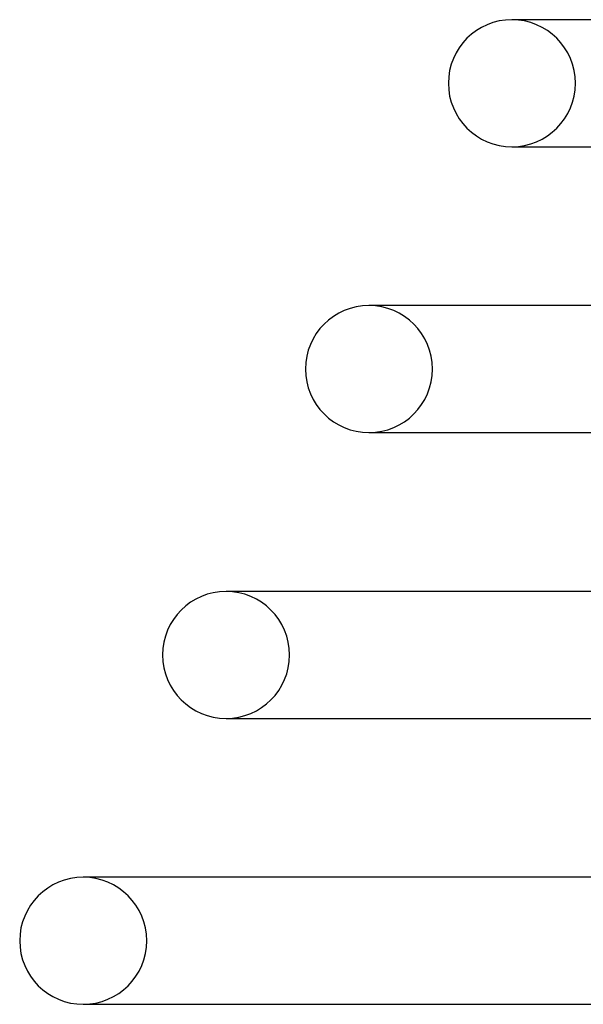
# Model space of a CAD drawing. Header units: millimetres. Extents: x -247 to 247, y -2 to 180.
# Tile 6 of 58: x -216 to -199, y 45 to 76. Entities that reach past the tile are written whole.
import ezdxf

# ---------------------------------------------------------------- set-up
doc = ezdxf.new("R2010")
doc.units = ezdxf.units.MM
doc.layers.add('HIDDEN', color=7, linetype='Continuous')
doc.layers.add('THICK', color=7, linetype='Continuous')

msp = doc.modelspace()

# ---------------------------------------------------------------- linework, layer by layer
at = {"layer": 'HIDDEN'}
for p, q in [((-201, 72), (-200.896, 72)), ((-214.5, 45), (-214.389, 45))]:
    msp.add_line(p, q, dxfattribs=at)
for centre, start, end in [((-201, 74), 0, 90), ((-201, 74), 270, 0), ((-205.5, 65), 0, 90), ((-205.5, 65), 270, 0), ((-210, 56), 0, 90), ((-210, 56), 270, 0), ((-214.5, 47), 0, 90), ((-214.5, 47), 270, 0)]:
    msp.add_arc(centre, 2, start, end, dxfattribs=at)
at = {"layer": 'THICK'}
for p, q in [((-174.644, 76), (-201, 76)), ((-200.895, 76), (-201, 76)), ((-201, 72), (-176.416, 72)), ((-178.63, 67), (-205.5, 67)), ((-205.393, 67), (-205.5, 67)), ((-205.5, 63), (-180.402, 63)), ((-205.5, 63), (-205.394, 63)), ((-182.616, 58), (-210, 58)), ((-209.89, 58), (-210, 58)), ((-210, 54), (-184.387, 54)), ((-210, 54), (-209.892, 54)), ((-186.602, 49), (-214.5, 49)), ((-214.388, 49), (-214.5, 49)), ((-214.5, 45), (-188.373, 45))]:
    msp.add_line(p, q, dxfattribs=at)
for centre, start, end in [((-201, 74), 90, 180), ((-201, 74), 180, 270), ((-205.5, 65), 90, 180), ((-205.5, 65), 180, 270), ((-210, 56), 90, 180), ((-210, 56), 180, 270), ((-214.5, 47), 90, 180), ((-214.5, 47), 180, 270)]:
    msp.add_arc(centre, 2, start, end, dxfattribs=at)

doc.saveas('drawing.dxf')
